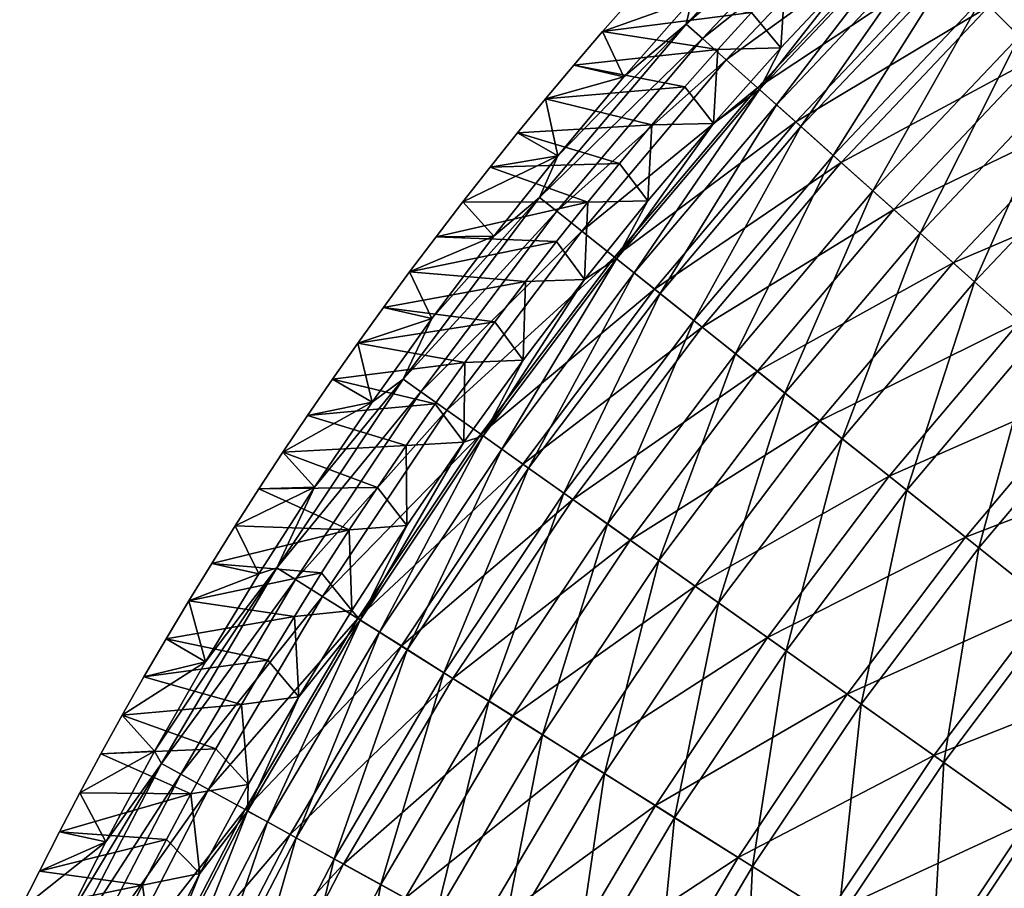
# Model space of a CAD drawing. Header units: millimetres. Extents: x -63 to 63, y -63 to 63.
# Tile 31 of 107: x -56 to -41, y 28 to 41. Entities that reach past the tile are written whole.
import ezdxf

# ---------------------------------------------------------------- set-up
doc = ezdxf.new("R2010")
doc.units = ezdxf.units.MM
doc.header["$LTSCALE"] = 106.095679
for name, color, linetype in [('10', 7, 'CONTINUOUS'), ('11', 7, 'CONTINUOUS'), ('7', 7, 'CONTINUOUS'), ('8', 7, 'CONTINUOUS'), ('9', 7, 'CONTINUOUS')]:
    doc.layers.add(name, color=color, linetype=linetype)

msp = doc.modelspace()

# ---------------------------------------------------------------- linework, layer by layer
at = {"layer": '10', "linetype": 'Continuous'}
for points in [[(-44.695, 40.868, -42.056), (-44.624, 41.97, -62.004), (-43.637, 41.996, -42.056), (-44.695, 40.868, -42.056)], [(-45.143, 41.411, -62.004), (-44.624, 41.97, -62.004), (-44.695, 40.868, -42.056), (-45.143, 41.411, -62.004)], [(-45.655, 40.845, -62.004), (-45.143, 41.411, -62.004), (-44.695, 40.868, -42.056), (-45.655, 40.845, -62.004)], [(-46.162, 40.272, -62.004), (-45.655, 40.845, -62.004), (-45.724, 39.713, -42.056), (-46.162, 40.272, -62.004)], [(-45.724, 39.713, -42.056), (-45.655, 40.845, -62.004), (-44.695, 40.868, -42.056), (-45.724, 39.713, -42.056)], [(-46.662, 39.691, -62.004), (-46.162, 40.272, -62.004), (-45.724, 39.713, -42.056), (-46.662, 39.691, -62.004)], [(-47.156, 39.103, -62.004), (-46.662, 39.691, -62.004), (-46.724, 38.533, -42.056), (-47.156, 39.103, -62.004)], [(-46.724, 38.533, -42.056), (-46.662, 39.691, -62.004), (-45.724, 39.713, -42.056), (-46.724, 38.533, -42.056)], [(-47.643, 38.509, -62.004), (-47.156, 39.103, -62.004), (-46.724, 38.533, -42.056), (-47.643, 38.509, -62.004)], [(-47.693, 37.327, -42.056), (-47.643, 38.509, -62.004), (-46.724, 38.533, -42.056), (-47.693, 37.327, -42.056)], [(-48.123, 37.907, -62.004), (-47.643, 38.509, -62.004), (-47.693, 37.327, -42.056), (-48.123, 37.907, -62.004)], [(-48.597, 37.298, -62.004), (-48.123, 37.907, -62.004), (-47.693, 37.327, -42.056), (-48.597, 37.298, -62.004)], [(-48.63, 36.097, -42.056), (-48.597, 37.298, -62.004), (-47.693, 37.327, -42.056), (-48.63, 36.097, -42.056)], [(-49.063, 36.682, -62.004), (-48.597, 37.298, -62.004), (-48.63, 36.097, -42.056), (-49.063, 36.682, -62.004)], [(-49.523, 36.059, -62.004), (-49.063, 36.682, -62.004), (-48.63, 36.097, -42.056), (-49.523, 36.059, -62.004)], [(-49.975, 35.429, -62.004), (-49.523, 36.059, -62.004), (-49.536, 34.843, -42.056), (-49.975, 35.429, -62.004)], [(-49.536, 34.843, -42.056), (-49.523, 36.059, -62.004), (-48.63, 36.097, -42.056), (-49.536, 34.843, -42.056)], [(-50.42, 34.793, -62.004), (-49.975, 35.429, -62.004), (-49.536, 34.843, -42.056), (-50.42, 34.793, -62.004)], [(-50.858, 34.149, -62.004), (-50.42, 34.793, -62.004), (-50.41, 33.567, -42.056), (-50.858, 34.149, -62.004)], [(-50.41, 33.567, -42.056), (-50.42, 34.793, -62.004), (-49.536, 34.843, -42.056), (-50.41, 33.567, -42.056)], [(-51.289, 33.5, -62.004), (-50.858, 34.149, -62.004), (-50.41, 33.567, -42.056), (-51.289, 33.5, -62.004)], [(-51.251, 32.268, -42.056), (-51.289, 33.5, -62.004), (-50.41, 33.567, -42.056), (-51.251, 32.268, -42.056)], [(-51.711, 32.843, -62.004), (-51.289, 33.5, -62.004), (-51.251, 32.268, -42.056), (-51.711, 32.843, -62.004)], [(-52.127, 32.18, -62.004), (-51.711, 32.843, -62.004), (-51.251, 32.268, -42.056), (-52.127, 32.18, -62.004)], [(-52.058, 30.949, -42.056), (-52.127, 32.18, -62.004), (-51.251, 32.268, -42.056), (-52.058, 30.949, -42.056)], [(-52.534, 31.511, -62.004), (-52.127, 32.18, -62.004), (-52.058, 30.949, -42.056), (-52.534, 31.511, -62.004)], [(-52.933, 30.835, -62.004), (-52.534, 31.511, -62.004), (-52.058, 30.949, -42.056), (-52.933, 30.835, -62.004)], [(-52.832, 29.609, -42.056), (-52.933, 30.835, -62.004), (-52.058, 30.949, -42.056), (-52.832, 29.609, -42.056)], [(-53.325, 30.153, -62.004), (-52.933, 30.835, -62.004), (-52.832, 29.609, -42.056), (-53.325, 30.153, -62.004)], [(-53.708, 29.465, -62.004), (-53.325, 30.153, -62.004), (-52.832, 29.609, -42.056), (-53.708, 29.465, -62.004)], [(-53.571, 28.25, -42.056), (-53.708, 29.465, -62.004), (-52.832, 29.609, -42.056), (-53.571, 28.25, -42.056)], [(-54.083, 28.771, -62.004), (-53.708, 29.465, -62.004), (-53.571, 28.25, -42.056), (-54.083, 28.771, -62.004)], [(-54.45, 28.071, -62.004), (-54.083, 28.771, -62.004), (-53.571, 28.25, -42.056), (-54.45, 28.071, -62.004)], [(-54.275, 26.873, -42.056), (-54.45, 28.071, -62.004), (-53.571, 28.25, -42.056), (-54.275, 26.873, -42.056)], [(-54.808, 27.365, -62.004), (-54.45, 28.071, -62.004), (-54.275, 26.873, -42.056), (-54.808, 27.365, -62.004)]]:
    msp.add_3dface(points, dxfattribs=at)
at = {"layer": '11', "linetype": 'Continuous'}
for points in [[(-39.225, 43.892, -29.776), (-41.048, 41.048, -26.779), (-41.624, 41.624, -29.776), (-39.225, 43.892, -29.776)], [(-45.019, 40.231, -38.96), (-43.637, 41.996, -42.056), (-42.692, 42.692, -38.96), (-45.019, 40.231, -38.96)], [(-45.019, 40.231, -38.96), (-42.692, 42.692, -38.96), (-44.76, 40, -35.874), (-45.019, 40.231, -38.96)], [(-42.692, 42.692, -38.96), (-42.447, 42.447, -35.874), (-44.76, 40, -35.874), (-42.692, 42.692, -38.96)], [(-42.447, 42.447, -35.874), (-44.385, 39.665, -32.81), (-44.76, 40, -35.874), (-42.447, 42.447, -35.874)], [(-42.091, 42.091, -32.81), (-44.385, 39.665, -32.81), (-42.447, 42.447, -35.874), (-42.091, 42.091, -32.81)], [(-44.695, 40.868, -42.056), (-43.637, 41.996, -42.056), (-45.019, 40.231, -38.96), (-44.695, 40.868, -42.056)], [(-42.091, 42.091, -32.81), (-43.892, 39.225, -29.776), (-44.385, 39.665, -32.81), (-42.091, 42.091, -32.81)], [(-41.624, 41.624, -29.776), (-43.892, 39.225, -29.776), (-42.091, 42.091, -32.81), (-41.624, 41.624, -29.776)], [(-41.624, 41.624, -29.776), (-43.285, 38.682, -26.779), (-43.892, 39.225, -29.776), (-41.624, 41.624, -29.776)], [(-41.048, 41.048, -26.779), (-43.285, 38.682, -26.779), (-41.624, 41.624, -29.776), (-41.048, 41.048, -26.779)], [(-41.048, 41.048, -26.779), (-42.564, 38.037, -23.828), (-43.285, 38.682, -26.779), (-41.048, 41.048, -26.779)], [(-40.364, 40.364, -23.828), (-42.564, 38.037, -23.828), (-41.048, 41.048, -26.779), (-40.364, 40.364, -23.828)], [(-45.724, 39.713, -42.056), (-44.695, 40.868, -42.056), (-45.019, 40.231, -38.96), (-45.724, 39.713, -42.056)], [(-40.364, 40.364, -23.828), (-41.731, 37.293, -20.931), (-42.564, 38.037, -23.828), (-40.364, 40.364, -23.828)], [(-39.574, 39.574, -20.931), (-41.731, 37.293, -20.931), (-40.364, 40.364, -23.828), (-39.574, 39.574, -20.931)], [(-47.203, 37.644, -38.96), (-45.724, 39.713, -42.056), (-45.019, 40.231, -38.96), (-47.203, 37.644, -38.96)], [(-47.203, 37.644, -38.96), (-45.019, 40.231, -38.96), (-46.933, 37.428, -35.874), (-47.203, 37.644, -38.96)], [(-45.019, 40.231, -38.96), (-44.76, 40, -35.874), (-46.933, 37.428, -35.874), (-45.019, 40.231, -38.96)], [(-44.76, 40, -35.874), (-46.539, 37.114, -32.81), (-46.933, 37.428, -35.874), (-44.76, 40, -35.874)], [(-44.385, 39.665, -32.81), (-46.539, 37.114, -32.81), (-44.76, 40, -35.874), (-44.385, 39.665, -32.81)], [(-46.724, 38.533, -42.056), (-45.724, 39.713, -42.056), (-47.203, 37.644, -38.96), (-46.724, 38.533, -42.056)], [(-44.385, 39.665, -32.81), (-46.023, 36.702, -29.776), (-46.539, 37.114, -32.81), (-44.385, 39.665, -32.81)], [(-43.892, 39.225, -29.776), (-46.023, 36.702, -29.776), (-44.385, 39.665, -32.81), (-43.892, 39.225, -29.776)], [(-39.574, 39.574, -20.931), (-40.788, 36.451, -18.095), (-41.731, 37.293, -20.931), (-39.574, 39.574, -20.931)], [(-43.892, 39.225, -29.776), (-45.386, 36.194, -26.779), (-46.023, 36.702, -29.776), (-43.892, 39.225, -29.776)], [(-43.285, 38.682, -26.779), (-45.386, 36.194, -26.779), (-43.892, 39.225, -29.776), (-43.285, 38.682, -26.779)], [(-43.285, 38.682, -26.779), (-44.63, 35.591, -23.828), (-45.386, 36.194, -26.779), (-43.285, 38.682, -26.779)], [(-42.564, 38.037, -23.828), (-44.63, 35.591, -23.828), (-43.285, 38.682, -26.779), (-42.564, 38.037, -23.828)], [(-47.693, 37.327, -42.056), (-46.724, 38.533, -42.056), (-47.203, 37.644, -38.96), (-47.693, 37.327, -42.056)], [(-42.564, 38.037, -23.828), (-43.756, 34.895, -20.931), (-44.63, 35.591, -23.828), (-42.564, 38.037, -23.828)], [(-41.731, 37.293, -20.931), (-43.756, 34.895, -20.931), (-42.564, 38.037, -23.828), (-41.731, 37.293, -20.931)], [(-49.24, 34.938, -38.96), (-47.693, 37.327, -42.056), (-47.203, 37.644, -38.96), (-49.24, 34.938, -38.96)], [(-49.24, 34.938, -38.96), (-47.203, 37.644, -38.96), (-48.958, 34.737, -35.874), (-49.24, 34.938, -38.96)], [(-47.203, 37.644, -38.96), (-46.933, 37.428, -35.874), (-48.958, 34.737, -35.874), (-47.203, 37.644, -38.96)], [(-48.63, 36.097, -42.056), (-47.693, 37.327, -42.056), (-49.24, 34.938, -38.96), (-48.63, 36.097, -42.056)], [(-46.933, 37.428, -35.874), (-48.547, 34.446, -32.81), (-48.958, 34.737, -35.874), (-46.933, 37.428, -35.874)], [(-46.539, 37.114, -32.81), (-48.547, 34.446, -32.81), (-46.933, 37.428, -35.874), (-46.539, 37.114, -32.81)], [(-41.731, 37.293, -20.931), (-42.768, 34.106, -18.095), (-43.756, 34.895, -20.931), (-41.731, 37.293, -20.931)], [(-40.788, 36.451, -18.095), (-42.768, 34.106, -18.095), (-41.731, 37.293, -20.931), (-40.788, 36.451, -18.095)], [(-46.539, 37.114, -32.81), (-48.008, 34.064, -29.776), (-48.547, 34.446, -32.81), (-46.539, 37.114, -32.81)], [(-46.023, 36.702, -29.776), (-48.008, 34.064, -29.776), (-46.539, 37.114, -32.81), (-46.023, 36.702, -29.776)], [(-46.023, 36.702, -29.776), (-47.344, 33.592, -26.779), (-48.008, 34.064, -29.776), (-46.023, 36.702, -29.776)], [(-45.386, 36.194, -26.779), (-47.344, 33.592, -26.779), (-46.023, 36.702, -29.776), (-45.386, 36.194, -26.779)], [(-40.788, 36.451, -18.095), (-41.668, 33.229, -15.327), (-42.768, 34.106, -18.095), (-40.788, 36.451, -18.095)], [(-39.739, 35.513, -15.327), (-41.668, 33.229, -15.327), (-40.788, 36.451, -18.095), (-39.739, 35.513, -15.327)], [(-45.386, 36.194, -26.779), (-46.555, 33.033, -23.828), (-47.344, 33.592, -26.779), (-45.386, 36.194, -26.779)], [(-44.63, 35.591, -23.828), (-46.555, 33.033, -23.828), (-45.386, 36.194, -26.779), (-44.63, 35.591, -23.828)], [(-49.536, 34.843, -42.056), (-48.63, 36.097, -42.056), (-49.24, 34.938, -38.96), (-49.536, 34.843, -42.056)], [(-44.63, 35.591, -23.828), (-45.644, 32.386, -20.931), (-46.555, 33.033, -23.828), (-44.63, 35.591, -23.828)], [(-43.756, 34.895, -20.931), (-45.644, 32.386, -20.931), (-44.63, 35.591, -23.828), (-43.756, 34.895, -20.931)], [(-39.739, 35.513, -15.327), (-40.458, 32.264, -12.634), (-41.668, 33.229, -15.327), (-39.739, 35.513, -15.327)], [(-51.121, 32.122, -38.96), (-49.536, 34.843, -42.056), (-49.24, 34.938, -38.96), (-51.121, 32.122, -38.96)], [(-51.121, 32.122, -38.96), (-49.24, 34.938, -38.96), (-50.828, 31.938, -35.874), (-51.121, 32.122, -38.96)], [(-49.24, 34.938, -38.96), (-48.958, 34.737, -35.874), (-50.828, 31.938, -35.874), (-49.24, 34.938, -38.96)], [(-50.41, 33.567, -42.056), (-49.536, 34.843, -42.056), (-51.121, 32.122, -38.96), (-50.41, 33.567, -42.056)], [(-43.756, 34.895, -20.931), (-44.613, 31.655, -18.095), (-45.644, 32.386, -20.931), (-43.756, 34.895, -20.931)], [(-42.768, 34.106, -18.095), (-44.613, 31.655, -18.095), (-43.756, 34.895, -20.931), (-42.768, 34.106, -18.095)], [(-48.958, 34.737, -35.874), (-50.402, 31.669, -32.81), (-50.828, 31.938, -35.874), (-48.958, 34.737, -35.874)], [(-48.547, 34.446, -32.81), (-50.402, 31.669, -32.81), (-48.958, 34.737, -35.874), (-48.547, 34.446, -32.81)], [(-48.547, 34.446, -32.81), (-49.843, 31.318, -29.776), (-50.402, 31.669, -32.81), (-48.547, 34.446, -32.81)], [(-48.008, 34.064, -29.776), (-49.843, 31.318, -29.776), (-48.547, 34.446, -32.81), (-48.008, 34.064, -29.776)], [(-48.008, 34.064, -29.776), (-49.153, 30.885, -26.779), (-49.843, 31.318, -29.776), (-48.008, 34.064, -29.776)], [(-47.344, 33.592, -26.779), (-49.153, 30.885, -26.779), (-48.008, 34.064, -29.776), (-47.344, 33.592, -26.779)], [(-42.768, 34.106, -18.095), (-43.465, 30.84, -15.327), (-44.613, 31.655, -18.095), (-42.768, 34.106, -18.095)], [(-41.668, 33.229, -15.327), (-43.465, 30.84, -15.327), (-42.768, 34.106, -18.095), (-41.668, 33.229, -15.327)], [(-51.251, 32.268, -42.056), (-50.41, 33.567, -42.056), (-51.121, 32.122, -38.96), (-51.251, 32.268, -42.056)], [(-47.344, 33.592, -26.779), (-48.334, 30.37, -23.828), (-49.153, 30.885, -26.779), (-47.344, 33.592, -26.779)], [(-46.555, 33.033, -23.828), (-48.334, 30.37, -23.828), (-47.344, 33.592, -26.779), (-46.555, 33.033, -23.828)], [(-41.668, 33.229, -15.327), (-42.203, 29.945, -12.634), (-43.465, 30.84, -15.327), (-41.668, 33.229, -15.327)], [(-40.458, 32.264, -12.634), (-42.203, 29.945, -12.634), (-41.668, 33.229, -15.327), (-40.458, 32.264, -12.634)], [(-46.555, 33.033, -23.828), (-47.388, 29.776, -20.931), (-48.334, 30.37, -23.828), (-46.555, 33.033, -23.828)], [(-45.644, 32.386, -20.931), (-47.388, 29.776, -20.931), (-46.555, 33.033, -23.828), (-45.644, 32.386, -20.931)], [(-45.644, 32.386, -20.931), (-46.318, 29.103, -18.095), (-47.388, 29.776, -20.931), (-45.644, 32.386, -20.931)], [(-44.613, 31.655, -18.095), (-46.318, 29.103, -18.095), (-45.644, 32.386, -20.931), (-44.613, 31.655, -18.095)], [(-52.058, 30.949, -42.056), (-51.251, 32.268, -42.056), (-51.121, 32.122, -38.96), (-52.058, 30.949, -42.056)], [(-40.458, 32.264, -12.634), (-40.83, 28.971, -10.025), (-42.203, 29.945, -12.634), (-40.458, 32.264, -12.634)], [(-52.842, 29.205, -38.96), (-52.058, 30.949, -42.056), (-51.121, 32.122, -38.96), (-52.842, 29.205, -38.96)], [(-52.842, 29.205, -38.96), (-51.121, 32.122, -38.96), (-52.539, 29.037, -35.874), (-52.842, 29.205, -38.96)], [(-51.121, 32.122, -38.96), (-50.828, 31.938, -35.874), (-52.539, 29.037, -35.874), (-51.121, 32.122, -38.96)], [(-50.828, 31.938, -35.874), (-52.098, 28.794, -32.81), (-52.539, 29.037, -35.874), (-50.828, 31.938, -35.874)], [(-50.402, 31.669, -32.81), (-52.098, 28.794, -32.81), (-50.828, 31.938, -35.874), (-50.402, 31.669, -32.81)], [(-50.402, 31.669, -32.81), (-51.52, 28.474, -29.776), (-52.098, 28.794, -32.81), (-50.402, 31.669, -32.81)], [(-49.843, 31.318, -29.776), (-51.52, 28.474, -29.776), (-50.402, 31.669, -32.81), (-49.843, 31.318, -29.776)], [(-44.613, 31.655, -18.095), (-45.126, 28.355, -15.327), (-46.318, 29.103, -18.095), (-44.613, 31.655, -18.095)], [(-43.465, 30.84, -15.327), (-45.126, 28.355, -15.327), (-44.613, 31.655, -18.095), (-43.465, 30.84, -15.327)], [(-49.843, 31.318, -29.776), (-50.807, 28.08, -26.779), (-51.52, 28.474, -29.776), (-49.843, 31.318, -29.776)], [(-49.153, 30.885, -26.779), (-50.807, 28.08, -26.779), (-49.843, 31.318, -29.776), (-49.153, 30.885, -26.779)], [(-52.832, 29.609, -42.056), (-52.058, 30.949, -42.056), (-52.842, 29.205, -38.96), (-52.832, 29.609, -42.056)], [(-49.153, 30.885, -26.779), (-49.961, 27.612, -23.828), (-50.807, 28.08, -26.779), (-49.153, 30.885, -26.779)], [(-48.334, 30.37, -23.828), (-49.961, 27.612, -23.828), (-49.153, 30.885, -26.779), (-48.334, 30.37, -23.828)], [(-43.465, 30.84, -15.327), (-43.816, 27.531, -12.634), (-45.126, 28.355, -15.327), (-43.465, 30.84, -15.327)], [(-42.203, 29.945, -12.634), (-43.816, 27.531, -12.634), (-43.465, 30.84, -15.327), (-42.203, 29.945, -12.634)], [(-48.334, 30.37, -23.828), (-48.983, 27.072, -20.931), (-49.961, 27.612, -23.828), (-48.334, 30.37, -23.828)], [(-47.388, 29.776, -20.931), (-48.983, 27.072, -20.931), (-48.334, 30.37, -23.828), (-47.388, 29.776, -20.931)], [(-42.203, 29.945, -12.634), (-42.39, 26.636, -10.025), (-43.816, 27.531, -12.634), (-42.203, 29.945, -12.634)], [(-40.83, 28.971, -10.025), (-42.39, 26.636, -10.025), (-42.203, 29.945, -12.634), (-40.83, 28.971, -10.025)], [(-47.388, 29.776, -20.931), (-47.877, 26.461, -18.095), (-48.983, 27.072, -20.931), (-47.388, 29.776, -20.931)], [(-46.318, 29.103, -18.095), (-47.877, 26.461, -18.095), (-47.388, 29.776, -20.931), (-46.318, 29.103, -18.095)], [(-53.571, 28.25, -42.056), (-52.832, 29.609, -42.056), (-52.842, 29.205, -38.96), (-53.571, 28.25, -42.056)], [(-54.396, 26.196, -38.96), (-53.571, 28.25, -42.056), (-52.842, 29.205, -38.96), (-54.396, 26.196, -38.96)], [(-54.396, 26.196, -38.96), (-52.842, 29.205, -38.96), (-54.085, 26.046, -35.874), (-54.396, 26.196, -38.96)], [(-52.842, 29.205, -38.96), (-52.539, 29.037, -35.874), (-54.085, 26.046, -35.874), (-52.842, 29.205, -38.96)], [(-46.318, 29.103, -18.095), (-46.645, 25.78, -15.327), (-47.877, 26.461, -18.095), (-46.318, 29.103, -18.095)], [(-45.126, 28.355, -15.327), (-46.645, 25.78, -15.327), (-46.318, 29.103, -18.095), (-45.126, 28.355, -15.327)], [(-52.539, 29.037, -35.874), (-53.631, 25.827, -32.81), (-54.085, 26.046, -35.874), (-52.539, 29.037, -35.874)], [(-52.098, 28.794, -32.81), (-53.631, 25.827, -32.81), (-52.539, 29.037, -35.874), (-52.098, 28.794, -32.81)], [(-40.83, 28.971, -10.025), (-40.854, 25.67, -7.505), (-42.39, 26.636, -10.025), (-40.83, 28.971, -10.025)], [(-52.098, 28.794, -32.81), (-53.036, 25.541, -29.776), (-53.631, 25.827, -32.81), (-52.098, 28.794, -32.81)], [(-51.52, 28.474, -29.776), (-53.036, 25.541, -29.776), (-52.098, 28.794, -32.81), (-51.52, 28.474, -29.776)], [(-51.52, 28.474, -29.776), (-52.302, 25.187, -26.779), (-53.036, 25.541, -29.776), (-51.52, 28.474, -29.776)], [(-50.807, 28.08, -26.779), (-52.302, 25.187, -26.779), (-51.52, 28.474, -29.776), (-50.807, 28.08, -26.779)], [(-45.126, 28.355, -15.327), (-45.29, 25.031, -12.634), (-46.645, 25.78, -15.327), (-45.126, 28.355, -15.327)], [(-43.816, 27.531, -12.634), (-45.29, 25.031, -12.634), (-45.126, 28.355, -15.327), (-43.816, 27.531, -12.634)], [(-54.275, 26.873, -42.056), (-53.571, 28.25, -42.056), (-54.396, 26.196, -38.96), (-54.275, 26.873, -42.056)], [(-50.807, 28.08, -26.779), (-51.43, 24.768, -23.828), (-52.302, 25.187, -26.779), (-50.807, 28.08, -26.779)], [(-49.961, 27.612, -23.828), (-51.43, 24.768, -23.828), (-50.807, 28.08, -26.779), (-49.961, 27.612, -23.828)]]:
    msp.add_3dface(points, dxfattribs=at)
at = {"layer": '7', "linetype": 'Continuous'}
for points in [[(-43.755, 43.755, -38.933), (-46.051, 41.606, -42.004), (-46.139, 41.233, -38.933), (-43.755, 43.755, -38.933)], [(-43.755, 43.755, -38.933), (-46.139, 41.233, -38.933), (-43.517, 43.517, -35.872), (-43.755, 43.755, -38.933)], [(-46.139, 41.233, -38.933), (-45.889, 41.009, -35.872), (-43.517, 43.517, -35.872), (-46.139, 41.233, -38.933)], [(-45.889, 41.009, -35.872), (-43.173, 43.173, -32.831), (-43.517, 43.517, -35.872), (-45.889, 41.009, -35.872)], [(-45.526, 40.684, -32.831), (-43.173, 43.173, -32.831), (-45.889, 41.009, -35.872), (-45.526, 40.684, -32.831)], [(-45.526, 40.684, -32.831), (-42.722, 42.722, -29.818), (-43.173, 43.173, -32.831), (-45.526, 40.684, -32.831)], [(-40.746, 40.746, -21.021), (-38.397, 42.966, -21.021), (-41.507, 41.507, -23.906), (-40.746, 40.746, -21.021)], [(-45.051, 40.26, -29.818), (-42.722, 42.722, -29.818), (-45.526, 40.684, -32.831), (-45.051, 40.26, -29.818)], [(-45.051, 40.26, -29.818), (-42.167, 42.167, -26.841), (-42.722, 42.722, -29.818), (-45.051, 40.26, -29.818)], [(-44.465, 39.736, -26.841), (-42.167, 42.167, -26.841), (-45.051, 40.26, -29.818), (-44.465, 39.736, -26.841)], [(-44.465, 39.736, -26.841), (-41.507, 41.507, -23.906), (-42.167, 42.167, -26.841), (-44.465, 39.736, -26.841)], [(-46.051, 41.606, -42.004), (-47.09, 40.426, -42.004), (-46.139, 41.233, -38.933), (-46.051, 41.606, -42.004)], [(-43.769, 39.115, -23.906), (-41.507, 41.507, -23.906), (-44.465, 39.736, -26.841), (-43.769, 39.115, -23.906)], [(-43.769, 39.115, -23.906), (-40.746, 40.746, -21.021), (-41.507, 41.507, -23.906), (-43.769, 39.115, -23.906)], [(-46.139, 41.233, -38.933), (-48.099, 39.22, -42.004), (-48.379, 38.581, -38.933), (-46.139, 41.233, -38.933)], [(-46.139, 41.233, -38.933), (-48.379, 38.581, -38.933), (-45.889, 41.009, -35.872), (-46.139, 41.233, -38.933)], [(-47.09, 40.426, -42.004), (-48.099, 39.22, -42.004), (-46.139, 41.233, -38.933), (-47.09, 40.426, -42.004)], [(-48.379, 38.581, -38.933), (-48.116, 38.371, -35.872), (-45.889, 41.009, -35.872), (-48.379, 38.581, -38.933)], [(-48.116, 38.371, -35.872), (-45.526, 40.684, -32.831), (-45.889, 41.009, -35.872), (-48.116, 38.371, -35.872)], [(-47.735, 38.068, -32.831), (-45.526, 40.684, -32.831), (-48.116, 38.371, -35.872), (-47.735, 38.068, -32.831)], [(-47.735, 38.068, -32.831), (-45.051, 40.26, -29.818), (-45.526, 40.684, -32.831), (-47.735, 38.068, -32.831)], [(-42.966, 38.397, -21.021), (-40.746, 40.746, -21.021), (-43.769, 39.115, -23.906), (-42.966, 38.397, -21.021)], [(-42.966, 38.397, -21.021), (-39.884, 39.884, -18.193), (-40.746, 40.746, -21.021), (-42.966, 38.397, -21.021)], [(-47.237, 37.67, -29.818), (-45.051, 40.26, -29.818), (-47.735, 38.068, -32.831), (-47.237, 37.67, -29.818)], [(-47.237, 37.67, -29.818), (-44.465, 39.736, -26.841), (-45.051, 40.26, -29.818), (-47.237, 37.67, -29.818)], [(-42.058, 37.585, -18.193), (-39.884, 39.884, -18.193), (-42.966, 38.397, -21.021), (-42.058, 37.585, -18.193)], [(-42.058, 37.585, -18.193), (-38.925, 38.925, -15.428), (-39.884, 39.884, -18.193), (-42.058, 37.585, -18.193)], [(-46.623, 37.18, -26.841), (-44.465, 39.736, -26.841), (-47.237, 37.67, -29.818), (-46.623, 37.18, -26.841)], [(-46.623, 37.18, -26.841), (-43.769, 39.115, -23.906), (-44.465, 39.736, -26.841), (-46.623, 37.18, -26.841)], [(-48.099, 39.22, -42.004), (-49.077, 37.989, -42.004), (-48.379, 38.581, -38.933), (-48.099, 39.22, -42.004)], [(-45.894, 36.599, -23.906), (-43.769, 39.115, -23.906), (-46.623, 37.18, -26.841), (-45.894, 36.599, -23.906)], [(-45.894, 36.599, -23.906), (-42.966, 38.397, -21.021), (-43.769, 39.115, -23.906), (-45.894, 36.599, -23.906)], [(-41.046, 36.681, -15.428), (-38.925, 38.925, -15.428), (-42.058, 37.585, -18.193), (-41.046, 36.681, -15.428)], [(-48.379, 38.581, -38.933), (-50.024, 36.733, -42.004), (-50.466, 35.807, -38.933), (-48.379, 38.581, -38.933)], [(-48.379, 38.581, -38.933), (-50.466, 35.807, -38.933), (-48.116, 38.371, -35.872), (-48.379, 38.581, -38.933)], [(-49.077, 37.989, -42.004), (-50.024, 36.733, -42.004), (-48.379, 38.581, -38.933), (-49.077, 37.989, -42.004)], [(-50.466, 35.807, -38.933), (-50.192, 35.613, -35.872), (-48.116, 38.371, -35.872), (-50.466, 35.807, -38.933)], [(-50.192, 35.613, -35.872), (-47.735, 38.068, -32.831), (-48.116, 38.371, -35.872), (-50.192, 35.613, -35.872)], [(-45.052, 35.928, -21.021), (-42.966, 38.397, -21.021), (-45.894, 36.599, -23.906), (-45.052, 35.928, -21.021)], [(-45.052, 35.928, -21.021), (-42.058, 37.585, -18.193), (-42.966, 38.397, -21.021), (-45.052, 35.928, -21.021)], [(-49.795, 35.331, -32.831), (-47.735, 38.068, -32.831), (-50.192, 35.613, -35.872), (-49.795, 35.331, -32.831)], [(-49.795, 35.331, -32.831), (-47.237, 37.67, -29.818), (-47.735, 38.068, -32.831), (-49.795, 35.331, -32.831)], [(-49.275, 34.962, -29.818), (-47.237, 37.67, -29.818), (-49.795, 35.331, -32.831), (-49.275, 34.962, -29.818)], [(-49.275, 34.962, -29.818), (-46.623, 37.18, -26.841), (-47.237, 37.67, -29.818), (-49.275, 34.962, -29.818)], [(-44.099, 35.168, -18.193), (-42.058, 37.585, -18.193), (-45.052, 35.928, -21.021), (-44.099, 35.168, -18.193)], [(-44.099, 35.168, -18.193), (-41.046, 36.681, -15.428), (-42.058, 37.585, -18.193), (-44.099, 35.168, -18.193)], [(-48.634, 34.508, -26.841), (-46.623, 37.18, -26.841), (-49.275, 34.962, -29.818), (-48.634, 34.508, -26.841)], [(-48.634, 34.508, -26.841), (-45.894, 36.599, -23.906), (-46.623, 37.18, -26.841), (-48.634, 34.508, -26.841)], [(-50.024, 36.733, -42.004), (-50.938, 35.454, -42.004), (-50.466, 35.807, -38.933), (-50.024, 36.733, -42.004)], [(-47.874, 33.968, -23.906), (-45.894, 36.599, -23.906), (-48.634, 34.508, -26.841), (-47.874, 33.968, -23.906)], [(-47.874, 33.968, -23.906), (-45.052, 35.928, -21.021), (-45.894, 36.599, -23.906), (-47.874, 33.968, -23.906)], [(-43.038, 34.322, -15.428), (-41.046, 36.681, -15.428), (-44.099, 35.168, -18.193), (-43.038, 34.322, -15.428)], [(-43.038, 34.322, -15.428), (-39.933, 35.686, -12.735), (-41.046, 36.681, -15.428), (-43.038, 34.322, -15.428)], [(-46.995, 33.345, -21.021), (-45.052, 35.928, -21.021), (-47.874, 33.968, -23.906), (-46.995, 33.345, -21.021)], [(-46.995, 33.345, -21.021), (-44.099, 35.168, -18.193), (-45.052, 35.928, -21.021), (-46.995, 33.345, -21.021)], [(-50.466, 35.807, -38.933), (-51.82, 34.152, -42.004), (-52.394, 32.921, -38.933), (-50.466, 35.807, -38.933)], [(-50.466, 35.807, -38.933), (-52.394, 32.921, -38.933), (-50.192, 35.613, -35.872), (-50.466, 35.807, -38.933)], [(-50.938, 35.454, -42.004), (-51.82, 34.152, -42.004), (-50.466, 35.807, -38.933), (-50.938, 35.454, -42.004)], [(-41.871, 33.391, -12.735), (-39.933, 35.686, -12.735), (-43.038, 34.322, -15.428), (-41.871, 33.391, -12.735)], [(-41.871, 33.391, -12.735), (-38.722, 34.604, -10.119), (-39.933, 35.686, -12.735), (-41.871, 33.391, -12.735)], [(-52.394, 32.921, -38.933), (-52.11, 32.743, -35.872), (-50.192, 35.613, -35.872), (-52.394, 32.921, -38.933)], [(-52.11, 32.743, -35.872), (-49.795, 35.331, -32.831), (-50.192, 35.613, -35.872), (-52.11, 32.743, -35.872)], [(-51.697, 32.484, -32.831), (-49.795, 35.331, -32.831), (-52.11, 32.743, -35.872), (-51.697, 32.484, -32.831)], [(-51.697, 32.484, -32.831), (-49.275, 34.962, -29.818), (-49.795, 35.331, -32.831), (-51.697, 32.484, -32.831)], [(-46.002, 32.64, -18.193), (-44.099, 35.168, -18.193), (-46.995, 33.345, -21.021), (-46.002, 32.64, -18.193)], [(-46.002, 32.64, -18.193), (-43.038, 34.322, -15.428), (-44.099, 35.168, -18.193), (-46.002, 32.64, -18.193)], [(-51.158, 32.145, -29.818), (-49.275, 34.962, -29.818), (-51.697, 32.484, -32.831), (-51.158, 32.145, -29.818)], [(-51.158, 32.145, -29.818), (-48.634, 34.508, -26.841), (-49.275, 34.962, -29.818), (-51.158, 32.145, -29.818)], [(-50.492, 31.727, -26.841), (-48.634, 34.508, -26.841), (-51.158, 32.145, -29.818), (-50.492, 31.727, -26.841)], [(-50.492, 31.727, -26.841), (-47.874, 33.968, -23.906), (-48.634, 34.508, -26.841), (-50.492, 31.727, -26.841)], [(-40.601, 32.378, -10.119), (-38.722, 34.604, -10.119), (-41.871, 33.391, -12.735), (-40.601, 32.378, -10.119)], [(-44.895, 31.855, -15.428), (-43.038, 34.322, -15.428), (-46.002, 32.64, -18.193), (-44.895, 31.855, -15.428)], [(-44.895, 31.855, -15.428), (-41.871, 33.391, -12.735), (-43.038, 34.322, -15.428), (-44.895, 31.855, -15.428)], [(-51.82, 34.152, -42.004), (-52.669, 32.829, -42.004), (-52.394, 32.921, -38.933), (-51.82, 34.152, -42.004)], [(-49.703, 31.23, -23.906), (-47.874, 33.968, -23.906), (-50.492, 31.727, -26.841), (-49.703, 31.23, -23.906)], [(-49.703, 31.23, -23.906), (-46.995, 33.345, -21.021), (-47.874, 33.968, -23.906), (-49.703, 31.23, -23.906)], [(-48.791, 30.658, -21.021), (-46.995, 33.345, -21.021), (-49.703, 31.23, -23.906), (-48.791, 30.658, -21.021)], [(-48.791, 30.658, -21.021), (-46.002, 32.64, -18.193), (-46.995, 33.345, -21.021), (-48.791, 30.658, -21.021)], [(-43.677, 30.991, -12.735), (-41.871, 33.391, -12.735), (-44.895, 31.855, -15.428), (-43.677, 30.991, -12.735)], [(-43.677, 30.991, -12.735), (-40.601, 32.378, -10.119), (-41.871, 33.391, -12.735), (-43.677, 30.991, -12.735)], [(-53.483, 31.484, -42.004), (-54.264, 30.119, -42.004), (-52.394, 32.921, -38.933), (-53.483, 31.484, -42.004)], [(-52.394, 32.921, -38.933), (-54.264, 30.119, -42.004), (-54.158, 29.932, -38.933), (-52.394, 32.921, -38.933)], [(-52.394, 32.921, -38.933), (-54.158, 29.932, -38.933), (-52.11, 32.743, -35.872), (-52.394, 32.921, -38.933)], [(-52.669, 32.829, -42.004), (-53.483, 31.484, -42.004), (-52.394, 32.921, -38.933), (-52.669, 32.829, -42.004)], [(-54.158, 29.932, -38.933), (-53.864, 29.769, -35.872), (-52.11, 32.743, -35.872), (-54.158, 29.932, -38.933)], [(-53.864, 29.769, -35.872), (-51.697, 32.484, -32.831), (-52.11, 32.743, -35.872), (-53.864, 29.769, -35.872)], [(-47.759, 30.009, -18.193), (-46.002, 32.64, -18.193), (-48.791, 30.658, -21.021), (-47.759, 30.009, -18.193)], [(-47.759, 30.009, -18.193), (-44.895, 31.855, -15.428), (-46.002, 32.64, -18.193), (-47.759, 30.009, -18.193)], [(-53.437, 29.534, -32.831), (-51.697, 32.484, -32.831), (-53.864, 29.769, -35.872), (-53.437, 29.534, -32.831)], [(-53.437, 29.534, -32.831), (-51.158, 32.145, -29.818), (-51.697, 32.484, -32.831), (-53.437, 29.534, -32.831)], [(-42.353, 30.051, -10.119), (-40.601, 32.378, -10.119), (-43.677, 30.991, -12.735), (-42.353, 30.051, -10.119)], [(-42.353, 30.051, -10.119), (-39.231, 31.286, -7.586), (-40.601, 32.378, -10.119), (-42.353, 30.051, -10.119)], [(-52.88, 29.226, -29.818), (-51.158, 32.145, -29.818), (-53.437, 29.534, -32.831), (-52.88, 29.226, -29.818)], [(-52.88, 29.226, -29.818), (-50.492, 31.727, -26.841), (-51.158, 32.145, -29.818), (-52.88, 29.226, -29.818)], [(-46.61, 29.287, -15.428), (-44.895, 31.855, -15.428), (-47.759, 30.009, -18.193), (-46.61, 29.287, -15.428)], [(-46.61, 29.287, -15.428), (-43.677, 30.991, -12.735), (-44.895, 31.855, -15.428), (-46.61, 29.287, -15.428)], [(-52.192, 28.845, -26.841), (-50.492, 31.727, -26.841), (-52.88, 29.226, -29.818), (-52.192, 28.845, -26.841)], [(-52.192, 28.845, -26.841), (-49.703, 31.23, -23.906), (-50.492, 31.727, -26.841), (-52.192, 28.845, -26.841)], [(-51.376, 28.394, -23.906), (-49.703, 31.23, -23.906), (-52.192, 28.845, -26.841), (-51.376, 28.394, -23.906)], [(-51.376, 28.394, -23.906), (-48.791, 30.658, -21.021), (-49.703, 31.23, -23.906), (-51.376, 28.394, -23.906)], [(-40.924, 29.037, -7.586), (-39.231, 31.286, -7.586), (-42.353, 30.051, -10.119), (-40.924, 29.037, -7.586)], [(-45.346, 28.493, -12.735), (-43.677, 30.991, -12.735), (-46.61, 29.287, -15.428), (-45.346, 28.493, -12.735)], [(-45.346, 28.493, -12.735), (-42.353, 30.051, -10.119), (-43.677, 30.991, -12.735), (-45.346, 28.493, -12.735)], [(-50.433, 27.874, -21.021), (-48.791, 30.658, -21.021), (-51.376, 28.394, -23.906), (-50.433, 27.874, -21.021)], [(-50.433, 27.874, -21.021), (-47.759, 30.009, -18.193), (-48.791, 30.658, -21.021), (-50.433, 27.874, -21.021)], [(-54.264, 30.119, -42.004), (-55.009, 28.735, -42.004), (-54.158, 29.932, -38.933), (-54.264, 30.119, -42.004)], [(-49.367, 27.284, -18.193), (-47.759, 30.009, -18.193), (-50.433, 27.874, -21.021), (-49.367, 27.284, -18.193)], [(-49.367, 27.284, -18.193), (-46.61, 29.287, -15.428), (-47.759, 30.009, -18.193), (-49.367, 27.284, -18.193)], [(-43.971, 27.629, -10.119), (-42.353, 30.051, -10.119), (-45.346, 28.493, -12.735), (-43.971, 27.629, -10.119)], [(-43.971, 27.629, -10.119), (-40.924, 29.037, -7.586), (-42.353, 30.051, -10.119), (-43.971, 27.629, -10.119)], [(-54.158, 29.932, -38.933), (-55.72, 27.332, -42.004), (-55.751, 26.848, -38.933), (-54.158, 29.932, -38.933)], [(-54.158, 29.932, -38.933), (-55.751, 26.848, -38.933), (-53.864, 29.769, -35.872), (-54.158, 29.932, -38.933)], [(-55.009, 28.735, -42.004), (-55.72, 27.332, -42.004), (-54.158, 29.932, -38.933), (-55.009, 28.735, -42.004)], [(-55.751, 26.848, -38.933), (-55.448, 26.702, -35.872), (-53.864, 29.769, -35.872), (-55.751, 26.848, -38.933)], [(-55.448, 26.702, -35.872), (-53.437, 29.534, -32.831), (-53.864, 29.769, -35.872), (-55.448, 26.702, -35.872)], [(-55.009, 26.491, -32.831), (-53.437, 29.534, -32.831), (-55.448, 26.702, -35.872), (-55.009, 26.491, -32.831)], [(-55.009, 26.491, -32.831), (-52.88, 29.226, -29.818), (-53.437, 29.534, -32.831), (-55.009, 26.491, -32.831)], [(-54.435, 26.215, -29.818), (-52.88, 29.226, -29.818), (-55.009, 26.491, -32.831), (-54.435, 26.215, -29.818)], [(-54.435, 26.215, -29.818), (-52.192, 28.845, -26.841), (-52.88, 29.226, -29.818), (-54.435, 26.215, -29.818)], [(-48.179, 26.628, -15.428), (-46.61, 29.287, -15.428), (-49.367, 27.284, -18.193), (-48.179, 26.628, -15.428)], [(-48.179, 26.628, -15.428), (-45.346, 28.493, -12.735), (-46.61, 29.287, -15.428), (-48.179, 26.628, -15.428)], [(-42.488, 26.697, -7.586), (-40.924, 29.037, -7.586), (-43.971, 27.629, -10.119), (-42.488, 26.697, -7.586)], [(-42.488, 26.697, -7.586), (-39.394, 27.952, -5.143), (-40.924, 29.037, -7.586), (-42.488, 26.697, -7.586)], [(-53.727, 25.874, -26.841), (-52.192, 28.845, -26.841), (-54.435, 26.215, -29.818), (-53.727, 25.874, -26.841)], [(-53.727, 25.874, -26.841), (-51.376, 28.394, -23.906), (-52.192, 28.845, -26.841), (-53.727, 25.874, -26.841)], [(-46.873, 25.906, -12.735), (-45.346, 28.493, -12.735), (-48.179, 26.628, -15.428), (-46.873, 25.906, -12.735)], [(-46.873, 25.906, -12.735), (-43.971, 27.629, -10.119), (-45.346, 28.493, -12.735), (-46.873, 25.906, -12.735)], [(-52.887, 25.469, -23.906), (-51.376, 28.394, -23.906), (-53.727, 25.874, -26.841), (-52.887, 25.469, -23.906)], [(-52.887, 25.469, -23.906), (-50.433, 27.874, -21.021), (-51.376, 28.394, -23.906), (-52.887, 25.469, -23.906)]]:
    msp.add_3dface(points, dxfattribs=at)
at = {"layer": '8', "linetype": 'Continuous'}
for points in [[(-47.417, 41.116, -62.004), (-46.051, 41.606, -42.004), (-46.973, 41.622, -62.004), (-47.417, 41.116, -62.004)], [(-47.09, 40.426, -42.004), (-46.051, 41.606, -42.004), (-47.417, 41.116, -62.004), (-47.09, 40.426, -42.004)], [(-47.855, 40.605, -62.004), (-47.09, 40.426, -42.004), (-47.417, 41.116, -62.004), (-47.855, 40.605, -62.004)], [(-48.288, 40.09, -62.004), (-47.09, 40.426, -42.004), (-47.855, 40.605, -62.004), (-48.288, 40.09, -62.004)], [(-48.099, 39.22, -42.004), (-47.09, 40.426, -42.004), (-48.288, 40.09, -62.004), (-48.099, 39.22, -42.004)], [(-48.715, 39.57, -62.004), (-48.099, 39.22, -42.004), (-48.288, 40.09, -62.004), (-48.715, 39.57, -62.004)], [(-49.136, 39.045, -62.004), (-48.099, 39.22, -42.004), (-48.715, 39.57, -62.004), (-49.136, 39.045, -62.004)], [(-49.077, 37.989, -42.004), (-48.099, 39.22, -42.004), (-49.552, 38.516, -62.004), (-49.077, 37.989, -42.004)], [(-49.552, 38.516, -62.004), (-48.099, 39.22, -42.004), (-49.136, 39.045, -62.004), (-49.552, 38.516, -62.004)], [(-49.962, 37.982, -62.004), (-49.077, 37.989, -42.004), (-49.552, 38.516, -62.004), (-49.962, 37.982, -62.004)], [(-50.024, 36.733, -42.004), (-49.077, 37.989, -42.004), (-50.367, 37.444, -62.004), (-50.024, 36.733, -42.004)], [(-50.367, 37.444, -62.004), (-49.077, 37.989, -42.004), (-49.962, 37.982, -62.004), (-50.367, 37.444, -62.004)], [(-50.765, 36.902, -62.004), (-50.024, 36.733, -42.004), (-50.367, 37.444, -62.004), (-50.765, 36.902, -62.004)], [(-51.158, 36.356, -62.004), (-50.024, 36.733, -42.004), (-50.765, 36.902, -62.004), (-51.158, 36.356, -62.004)], [(-50.938, 35.454, -42.004), (-50.024, 36.733, -42.004), (-51.158, 36.356, -62.004), (-50.938, 35.454, -42.004)], [(-51.545, 35.805, -62.004), (-50.938, 35.454, -42.004), (-51.158, 36.356, -62.004), (-51.545, 35.805, -62.004)], [(-51.926, 35.25, -62.004), (-50.938, 35.454, -42.004), (-51.545, 35.805, -62.004), (-51.926, 35.25, -62.004)], [(-51.82, 34.152, -42.004), (-50.938, 35.454, -42.004), (-52.301, 34.691, -62.004), (-51.82, 34.152, -42.004)], [(-52.301, 34.691, -62.004), (-50.938, 35.454, -42.004), (-51.926, 35.25, -62.004), (-52.301, 34.691, -62.004)], [(-52.67, 34.128, -62.004), (-51.82, 34.152, -42.004), (-52.301, 34.691, -62.004), (-52.67, 34.128, -62.004)], [(-52.669, 32.829, -42.004), (-51.82, 34.152, -42.004), (-53.033, 33.561, -62.004), (-52.669, 32.829, -42.004)], [(-53.033, 33.561, -62.004), (-51.82, 34.152, -42.004), (-52.67, 34.128, -62.004), (-53.033, 33.561, -62.004)], [(-53.39, 32.99, -62.004), (-52.669, 32.829, -42.004), (-53.033, 33.561, -62.004), (-53.39, 32.99, -62.004)], [(-53.741, 32.415, -62.004), (-52.669, 32.829, -42.004), (-53.39, 32.99, -62.004), (-53.741, 32.415, -62.004)], [(-53.483, 31.484, -42.004), (-52.669, 32.829, -42.004), (-53.741, 32.415, -62.004), (-53.483, 31.484, -42.004)], [(-54.086, 31.837, -62.004), (-53.483, 31.484, -42.004), (-53.741, 32.415, -62.004), (-54.086, 31.837, -62.004)], [(-54.425, 31.254, -62.004), (-53.483, 31.484, -42.004), (-54.086, 31.837, -62.004), (-54.425, 31.254, -62.004)], [(-54.264, 30.119, -42.004), (-53.483, 31.484, -42.004), (-54.757, 30.668, -62.004), (-54.264, 30.119, -42.004)], [(-54.757, 30.668, -62.004), (-53.483, 31.484, -42.004), (-54.425, 31.254, -62.004), (-54.757, 30.668, -62.004)], [(-55.083, 30.079, -62.004), (-54.264, 30.119, -42.004), (-54.757, 30.668, -62.004), (-55.083, 30.079, -62.004)], [(-55.009, 28.735, -42.004), (-54.264, 30.119, -42.004), (-55.403, 29.485, -62.004), (-55.009, 28.735, -42.004)], [(-55.403, 29.485, -62.004), (-54.264, 30.119, -42.004), (-55.083, 30.079, -62.004), (-55.403, 29.485, -62.004)], [(-55.717, 28.889, -62.004), (-55.009, 28.735, -42.004), (-55.403, 29.485, -62.004), (-55.717, 28.889, -62.004)], [(-56.024, 28.288, -62.004), (-55.009, 28.735, -42.004), (-55.717, 28.889, -62.004), (-56.024, 28.288, -62.004)], [(-55.72, 27.332, -42.004), (-55.009, 28.735, -42.004), (-56.325, 27.685, -62.004), (-55.72, 27.332, -42.004)], [(-56.325, 27.685, -62.004), (-55.009, 28.735, -42.004), (-56.024, 28.288, -62.004), (-56.325, 27.685, -62.004)]]:
    msp.add_3dface(points, dxfattribs=at)
at = {"layer": '9', "linetype": 'Continuous'}
for points in [[(-47.417, 41.116, -62.004), (-46.973, 41.622, -62.004), (-45.143, 41.411, -62.004), (-47.417, 41.116, -62.004)], [(-45.655, 40.845, -62.004), (-47.417, 41.116, -62.004), (-45.143, 41.411, -62.004), (-45.655, 40.845, -62.004)], [(-47.855, 40.605, -62.004), (-47.417, 41.116, -62.004), (-45.655, 40.845, -62.004), (-47.855, 40.605, -62.004)], [(-46.162, 40.272, -62.004), (-47.855, 40.605, -62.004), (-45.655, 40.845, -62.004), (-46.162, 40.272, -62.004)], [(-48.288, 40.09, -62.004), (-47.855, 40.605, -62.004), (-46.162, 40.272, -62.004), (-48.288, 40.09, -62.004)], [(-46.662, 39.691, -62.004), (-48.288, 40.09, -62.004), (-46.162, 40.272, -62.004), (-46.662, 39.691, -62.004)], [(-48.715, 39.57, -62.004), (-48.288, 40.09, -62.004), (-46.662, 39.691, -62.004), (-48.715, 39.57, -62.004)], [(-47.156, 39.103, -62.004), (-48.715, 39.57, -62.004), (-46.662, 39.691, -62.004), (-47.156, 39.103, -62.004)], [(-49.136, 39.045, -62.004), (-48.715, 39.57, -62.004), (-47.156, 39.103, -62.004), (-49.136, 39.045, -62.004)], [(-49.552, 38.516, -62.004), (-49.136, 39.045, -62.004), (-47.643, 38.509, -62.004), (-49.552, 38.516, -62.004)], [(-47.643, 38.509, -62.004), (-49.136, 39.045, -62.004), (-47.156, 39.103, -62.004), (-47.643, 38.509, -62.004)], [(-49.962, 37.982, -62.004), (-49.552, 38.516, -62.004), (-47.643, 38.509, -62.004), (-49.962, 37.982, -62.004)], [(-48.123, 37.907, -62.004), (-49.962, 37.982, -62.004), (-47.643, 38.509, -62.004), (-48.123, 37.907, -62.004)], [(-50.367, 37.444, -62.004), (-49.962, 37.982, -62.004), (-48.123, 37.907, -62.004), (-50.367, 37.444, -62.004)], [(-48.597, 37.298, -62.004), (-50.367, 37.444, -62.004), (-48.123, 37.907, -62.004), (-48.597, 37.298, -62.004)], [(-50.765, 36.902, -62.004), (-50.367, 37.444, -62.004), (-48.597, 37.298, -62.004), (-50.765, 36.902, -62.004)], [(-49.063, 36.682, -62.004), (-50.765, 36.902, -62.004), (-48.597, 37.298, -62.004), (-49.063, 36.682, -62.004)], [(-51.158, 36.356, -62.004), (-50.765, 36.902, -62.004), (-49.063, 36.682, -62.004), (-51.158, 36.356, -62.004)], [(-49.523, 36.059, -62.004), (-51.158, 36.356, -62.004), (-49.063, 36.682, -62.004), (-49.523, 36.059, -62.004)], [(-51.545, 35.805, -62.004), (-51.158, 36.356, -62.004), (-49.523, 36.059, -62.004), (-51.545, 35.805, -62.004)], [(-49.975, 35.429, -62.004), (-51.545, 35.805, -62.004), (-49.523, 36.059, -62.004), (-49.975, 35.429, -62.004)], [(-51.926, 35.25, -62.004), (-51.545, 35.805, -62.004), (-49.975, 35.429, -62.004), (-51.926, 35.25, -62.004)], [(-50.42, 34.793, -62.004), (-51.926, 35.25, -62.004), (-49.975, 35.429, -62.004), (-50.42, 34.793, -62.004)], [(-52.301, 34.691, -62.004), (-51.926, 35.25, -62.004), (-50.42, 34.793, -62.004), (-52.301, 34.691, -62.004)], [(-50.858, 34.149, -62.004), (-52.301, 34.691, -62.004), (-50.42, 34.793, -62.004), (-50.858, 34.149, -62.004)], [(-52.67, 34.128, -62.004), (-52.301, 34.691, -62.004), (-50.858, 34.149, -62.004), (-52.67, 34.128, -62.004)], [(-53.033, 33.561, -62.004), (-52.67, 34.128, -62.004), (-51.289, 33.5, -62.004), (-53.033, 33.561, -62.004)], [(-51.289, 33.5, -62.004), (-52.67, 34.128, -62.004), (-50.858, 34.149, -62.004), (-51.289, 33.5, -62.004)], [(-53.39, 32.99, -62.004), (-53.033, 33.561, -62.004), (-51.289, 33.5, -62.004), (-53.39, 32.99, -62.004)], [(-51.711, 32.843, -62.004), (-53.39, 32.99, -62.004), (-51.289, 33.5, -62.004), (-51.711, 32.843, -62.004)], [(-53.741, 32.415, -62.004), (-53.39, 32.99, -62.004), (-51.711, 32.843, -62.004), (-53.741, 32.415, -62.004)], [(-52.127, 32.18, -62.004), (-53.741, 32.415, -62.004), (-51.711, 32.843, -62.004), (-52.127, 32.18, -62.004)], [(-54.086, 31.837, -62.004), (-53.741, 32.415, -62.004), (-52.127, 32.18, -62.004), (-54.086, 31.837, -62.004)], [(-52.534, 31.511, -62.004), (-54.086, 31.837, -62.004), (-52.127, 32.18, -62.004), (-52.534, 31.511, -62.004)], [(-54.425, 31.254, -62.004), (-54.086, 31.837, -62.004), (-52.534, 31.511, -62.004), (-54.425, 31.254, -62.004)], [(-52.933, 30.835, -62.004), (-54.425, 31.254, -62.004), (-52.534, 31.511, -62.004), (-52.933, 30.835, -62.004)], [(-54.757, 30.668, -62.004), (-54.425, 31.254, -62.004), (-52.933, 30.835, -62.004), (-54.757, 30.668, -62.004)], [(-53.325, 30.153, -62.004), (-54.757, 30.668, -62.004), (-52.933, 30.835, -62.004), (-53.325, 30.153, -62.004)], [(-55.083, 30.079, -62.004), (-54.757, 30.668, -62.004), (-53.325, 30.153, -62.004), (-55.083, 30.079, -62.004)], [(-53.708, 29.465, -62.004), (-55.083, 30.079, -62.004), (-53.325, 30.153, -62.004), (-53.708, 29.465, -62.004)], [(-55.403, 29.485, -62.004), (-55.083, 30.079, -62.004), (-53.708, 29.465, -62.004), (-55.403, 29.485, -62.004)], [(-55.717, 28.889, -62.004), (-55.403, 29.485, -62.004), (-53.708, 29.465, -62.004), (-55.717, 28.889, -62.004)], [(-54.083, 28.771, -62.004), (-55.717, 28.889, -62.004), (-53.708, 29.465, -62.004), (-54.083, 28.771, -62.004)], [(-56.024, 28.288, -62.004), (-55.717, 28.889, -62.004), (-54.083, 28.771, -62.004), (-56.024, 28.288, -62.004)], [(-54.45, 28.071, -62.004), (-56.024, 28.288, -62.004), (-54.083, 28.771, -62.004), (-54.45, 28.071, -62.004)], [(-56.325, 27.685, -62.004), (-56.024, 28.288, -62.004), (-54.45, 28.071, -62.004), (-56.325, 27.685, -62.004)], [(-54.808, 27.365, -62.004), (-56.325, 27.685, -62.004), (-54.45, 28.071, -62.004), (-54.808, 27.365, -62.004)]]:
    msp.add_3dface(points, dxfattribs=at)

doc.saveas('drawing.dxf')
